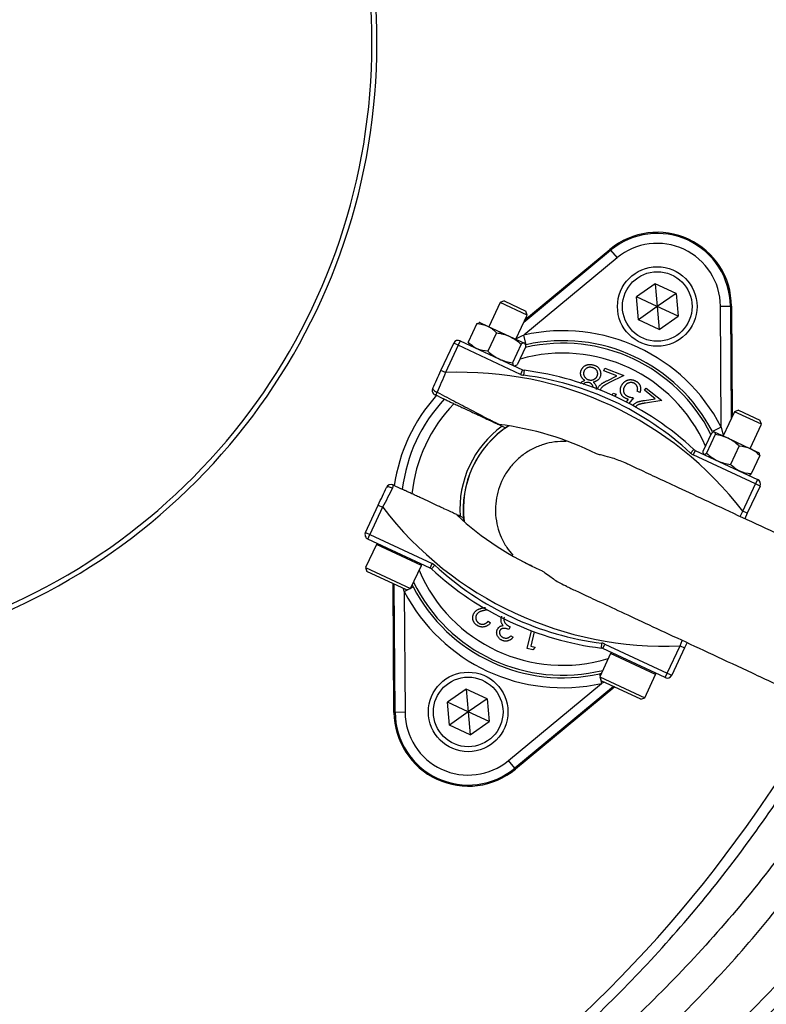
# Model space of a CAD drawing. Header units: millimetres. Extents: x 2461 to 4830, y 1699 to 4699.
# Tile 13 of 22: x 3916 to 4216, y 2712 to 3108. Entities that reach past the tile are written whole.
import ezdxf

# ---------------------------------------------------------------- set-up
doc = ezdxf.new("R2010")
doc.units = ezdxf.units.MM
doc.header["$LTSCALE"] = 2

msp = doc.modelspace()

# ---------------------------------------------------------------- linework, layer by layer
at = {"color": 7, "linetype": 'Continuous', "lineweight": 25}
for p, q in [((4118.63, 2986.61), (4153.56, 3015.53)), ((4119.08, 2987.57), (4153.26, 3015.88)), ((4153.56, 3015.53), (4153.26, 3015.88)), ((4153.56, 3015.53), (4156.11, 3012.45)), ((4156.11, 3012.45), (4118.64, 2981.42)), ((4171.51, 3002.09), (4163.94, 2996.79)), ((4179.88, 2998.19), (4171.51, 3002.09)), ((4171.51, 3002.09), (4172.31, 2992.89)), ((4164.74, 2987.59), (4163.94, 2996.79)), ((4172.31, 2992.89), (4163.94, 2996.79)), ((4179.88, 2998.19), (4172.31, 2992.89)), ((4179.88, 2998.19), (4180.68, 2988.98)), ((4109.08, 2994.54), (4104.53, 2984.77)), ((4110.71, 2995.13), (4109.08, 2994.54)), ((4119.96, 2989.46), (4109.08, 2994.54)), ((4110.71, 2995.13), (4119.37, 2991.09)), ((4172.31, 2992.89), (4164.74, 2987.59)), ((4180.68, 2988.98), (4172.31, 2992.89)), ((4172.31, 2992.89), (4173.12, 2983.68)), ((4197.72, 2993.05), (4201.72, 2993.08)), ((4198.03, 2944.4), (4197.72, 2993.05)), ((4201.72, 2993.08), (4202.01, 2947.73)), ((4201.72, 2993.08), (4202.17, 2993.08)), ((4202.17, 2993.08), (4202.46, 2948.69)), ((4115.41, 2979.7), (4119.96, 2989.46)), ((4119.96, 2989.46), (4119.37, 2991.09)), ((4173.12, 2983.68), (4164.74, 2987.59)), ((4173.12, 2983.68), (4180.68, 2988.98)), ((4099.71, 2986.03), (4096.24, 2978.59)), ((4099.71, 2986.03), (4100.62, 2986.27)), ((4100.91, 2986.46), (4100.61, 2986.44)), ((4100.91, 2986.46), (4104.05, 2984.99)), ((4104.05, 2984.99), (4112.96, 2980.84)), ((4107.64, 2982.33), (4104.17, 2974.89)), ((4112.96, 2980.84), (4118.87, 2978.08)), ((4119.51, 2977.52), (4118.64, 2981.42)), ((4085.28, 2967.16), (4090.4, 2978.12)), ((4092.21, 2977.28), (4087.1, 2966.31)), ((4092.21, 2977.28), (4090.4, 2978.12)), ((4093.05, 2979.09), (4092.21, 2977.28)), ((4117.3, 2965.58), (4092.21, 2977.28)), ((4093.05, 2979.09), (4118.15, 2967.39)), ((4096.62, 2977.7), (4096.24, 2978.59)), ((4096.52, 2977.63), (4096.68, 2977.4)), ((4117.52, 2977.73), (4114.05, 2970.28)), ((4119.47, 2976.82), (4116, 2969.38)), ((4118.87, 2978.08), (4119.03, 2978.01)), ((4119.2, 2977.76), (4119.03, 2978.01)), ((4114.81, 2968.95), (4115.08, 2968.97)), ((4115.07, 2969.1), (4116, 2969.38)), ((4150.83, 2966.95), (4151.24, 2968.04)), ((4151.24, 2968.04), (4158.85, 2965.19)), ((4087.1, 2966.31), (4085.28, 2967.16)), ((4118.15, 2967.39), (4117.3, 2965.58)), ((4118.74, 2967.22), (4118.49, 2965.23)), ((4156.01, 2965.02), (4150.83, 2966.95)), ((4152.1, 2963.05), (4156.01, 2965.02)), ((4158.85, 2965.19), (4152.84, 2962.17)), ((4167.12, 2959.19), (4167.84, 2960.09)), ((4167.84, 2960.09), (4174.19, 2955.06)), ((4154.15, 2957.19), (4154.63, 2957.99)), ((4154.63, 2957.99), (4155.71, 2957.59)), ((4155.71, 2957.59), (4155.14, 2956.69)), ((4162.72, 2956.17), (4160.84, 2953.93)), ((4165.33, 2958.29), (4164.26, 2958.89)), ((4171.44, 2955.77), (4167.12, 2959.19)), ((4159.83, 2954.47), (4160.72, 2955.54)), ((4167.12, 2955.1), (4171.44, 2955.77)), ((4174.19, 2955.06), (4167.56, 2954.03)), ((4203.34, 2950.58), (4198.79, 2940.82)), ((4204.97, 2951.18), (4203.34, 2950.58)), ((4214.22, 2945.51), (4203.34, 2950.58)), ((4204.97, 2951.18), (4213.62, 2947.14)), ((4109.87, 2944.77), (4111.26, 2944.12)), ((4111.26, 2944.12), (4112.44, 2944.92)), ((4198.03, 2944.4), (4194.48, 2942.56)), ((4209.66, 2935.75), (4214.22, 2945.51)), ((4214.22, 2945.51), (4213.62, 2947.14)), ((4213.62, 2947.14), (4213.62, 2947.14)), ((4194.16, 2941.99), (4190.69, 2934.55)), ((4195.58, 2941.33), (4192.11, 2933.89)), ((4195.16, 2942.51), (4195, 2942.5)), ((4195.16, 2942.51), (4195.25, 2942.47)), ((4195.25, 2942.47), (4200.8, 2939.88)), ((4200.8, 2939.88), (4209.78, 2935.69)), ((4205.27, 2936.81), (4201.8, 2929.37)), ((4187.08, 2935.35), (4185.72, 2933.88)), ((4187.6, 2935), (4186.75, 2933.19)), ((4211.84, 2921.49), (4186.75, 2933.19)), ((4187.6, 2935), (4212.69, 2923.3)), ((4190.84, 2933.58), (4190.94, 2933.45)), ((4209.78, 2935.69), (4213.29, 2934.06)), ((4213.54, 2932.96), (4210.07, 2925.51)), ((4213.35, 2933.97), (4213.29, 2934.06)), ((4209.06, 2924.99), (4209.17, 2925)), ((4206.73, 2910.53), (4211.84, 2921.49)), ((4213.65, 2920.65), (4208.54, 2909.68)), ((4212.69, 2923.3), (4211.84, 2921.49)), ((4213.65, 2920.65), (4211.84, 2921.49)), ((4054.9, 2901.99), (4060.01, 2912.96)), ((4060.01, 2912.96), (4061.82, 2912.11)), ((4061.82, 2912.11), (4056.71, 2901.15)), ((4094.35, 2907.87), (4092.97, 2908.51)), ((4208.54, 2909.68), (4206.73, 2910.53)), ((4208.54, 2909.68), (4207.53, 2907.5)), ((4094.5, 2906.45), (4094.35, 2907.87)), ((4054.9, 2901.99), (4056.71, 2901.15)), ((4055.86, 2899.33), (4056.71, 2901.15)), ((4056.71, 2901.15), (4081.8, 2889.45)), ((4059.28, 2897.19), (4054.92, 2887.86)), ((4080.96, 2887.63), (4055.86, 2899.33)), ((4073.05, 2879.4), (4077.4, 2888.74)), ((4080.96, 2887.63), (4081.8, 2889.45)), ((4081.47, 2887.29), (4082.83, 2888.76)), ((4054.92, 2887.86), (4055.51, 2886.26)), ((4054.92, 2887.86), (4073.05, 2879.4)), ((4071.46, 2878.82), (4055.51, 2886.26)), ((4066.38, 2829.56), (4066.05, 2881.35)), ((4066.83, 2829.56), (4066.5, 2881.13)), ((4073.72, 2880.84), (4074.07, 2880.08)), ((4070.52, 2878.23), (4070.83, 2829.59)), ((4071.46, 2878.82), (4073.05, 2879.4)), ((4103.88, 2870.81), (4103.73, 2870.78)), ((4104.3, 2866.28), (4105.22, 2865.6)), ((4113.06, 2864.03), (4112.54, 2862.91)), ((4119.97, 2855.33), (4121.67, 2862.41)), ((4122.79, 2861.99), (4121.4, 2856.19)), ((4113.37, 2860.32), (4114.34, 2859.87)), ((4149.81, 2855.42), (4150.06, 2857.4)), ((4150.4, 2855.25), (4151.25, 2857.06)), ((4151.25, 2857.06), (4176.34, 2845.36)), ((4184.28, 2857.66), (4183.27, 2855.48)), ((4122.26, 2854.78), (4119.97, 2855.33)), ((4121.4, 2856.19), (4123.22, 2855.75)), ((4123.22, 2855.75), (4122.26, 2854.78)), ((4153.53, 2853.24), (4149.18, 2843.9)), ((4175.5, 2843.55), (4150.4, 2855.25)), ((4176.34, 2845.36), (4181.46, 2856.33)), ((4183.27, 2855.48), (4178.15, 2844.52)), ((4181.46, 2856.33), (4183.27, 2855.48)), ((4149.04, 2845.12), (4149.84, 2845.31)), ((4175.5, 2843.55), (4176.34, 2845.36)), ((4176.34, 2845.36), (4178.15, 2844.52)), ((4112.44, 2810.18), (4149.91, 2841.21)), ((4149.18, 2843.9), (4149.76, 2842.31)), ((4149.18, 2843.9), (4167.3, 2835.45)), ((4165.71, 2834.87), (4149.76, 2842.31)), ((4167.31, 2835.45), (4171.66, 2844.79)), ((4095.43, 2838.95), (4087.87, 2833.66)), ((4103.81, 2835.05), (4095.43, 2838.95)), ((4095.43, 2838.95), (4096.24, 2829.75)), ((4154.71, 2840), (4115, 2807.1)), ((4155.17, 2839.79), (4115.29, 2806.75)), ((4088.67, 2824.45), (4087.87, 2833.66)), ((4096.24, 2829.75), (4087.87, 2833.66)), ((4103.81, 2835.05), (4096.24, 2829.75)), ((4103.81, 2835.05), (4104.61, 2825.85)), ((4165.71, 2834.87), (4167.31, 2835.45)), ((4167.3, 2835.45), (4167.31, 2835.45)), ((4066.83, 2829.56), (4066.38, 2829.56)), ((4070.83, 2829.59), (4066.83, 2829.56)), ((4096.24, 2829.75), (4088.67, 2824.45)), ((4104.61, 2825.85), (4096.24, 2829.75)), ((4096.24, 2829.75), (4097.04, 2820.55)), ((4097.04, 2820.55), (4104.61, 2825.85)), ((4097.04, 2820.55), (4088.67, 2824.45)), ((4115, 2807.1), (4112.44, 2810.18)), ((4115, 2807.1), (4115.29, 2806.75))]:
    msp.add_line(p, q, dxfattribs=at)
at = {"color": 8, "linetype": 'Continuous', "lineweight": 25}
for p, q in [((4198.03, 2944.4), (4198.84, 2940.93)), ((4205.62, 2908.39), (4206.73, 2910.53)), ((4077.4, 2888.74), (4059.28, 2897.19)), ((4070.52, 2878.23), (4070.25, 2879.38)), ((4070.52, 2878.23), (4072.13, 2879.07)), ((4073.14, 2879.59), (4074.07, 2880.08)), ((4181.46, 2856.33), (4182.38, 2858.55)), ((4171.66, 2844.79), (4153.53, 2853.24)), ((4149.04, 2845.12), (4149.27, 2844.09)), ((4149.52, 2842.98), (4149.91, 2841.21)), ((4150.99, 2841.74), (4149.91, 2841.21))]:
    msp.add_line(p, q, dxfattribs=at)
at = {"color": 7, "linetype": 'Continuous', "lineweight": 25, "flags": 128}
for points in [[(4081.94, 2960), (4081.92, 2959.84), (4081.99, 2959.65), (4082.15, 2959.44), (4082.38, 2959.21), (4082.67, 2958.98), (4083.02, 2958.76), (4083.41, 2958.55), (4083.81, 2958.38)], [(4065.79, 2919.73), (4065.4, 2919.92), (4064.99, 2920.09), (4064.6, 2920.21), (4064.23, 2920.29), (4063.91, 2920.32), (4063.65, 2920.3), (4063.46, 2920.23), (4063.35, 2920.12)]]:
    msp.add_lwpolyline(points, dxfattribs=at)
at = {"color": 7, "linetype": 'Continuous', "lineweight": 25}
for centre, radius in [((4172.31, 2992.89), 16), ((4172.31, 2992.89), 14), ((4096.24, 2829.75), 16), ((4096.24, 2829.75), 14)]:
    msp.add_circle(centre, radius, dxfattribs=at)
for centre, radius, start, end in [((3809.52, 3098.82), 250, 0, 73.7398), ((3809.52, 3098.82), 248, 0, 73.605), ((3809.52, 3098.82), 248, 286.395, 0), ((3809.52, 3098.82), 250, 286.2602, 0), ((3809.52, 3098.82), 693, 275.79734, 358.42892), ((4172.31, 2992.89), 29.86, 0.3695, 129.6305), ((4172.31, 2992.89), 29.41, 0.3695, 129.6305), ((4172.31, 2992.89), 25.41, 0.3695, 129.6305), ((4134.28, 2911.32), 71.83, 27.427, 102.573), ((4092.21, 2977.28), 2, 65, 155), ((4134.28, 2911.32), 67.83, 27.427, 102.573), ((4093.14, 2823.1), 143.33, 37.5829, 92.4171), ((4118.99, 2969.2), 4, 245, 262.8003), ((4118.99, 2969.2), 2, 245, 262.8003), ((4103.28, 2844.86), 121.33, 47.1997, 82.8003), ((4103.28, 2844.86), 123.33, 47.1997, 82.8003), ((4083.76, 2959.15), 2, 155, 245), ((4134.28, 2911.32), 68.42, 137.9236, 172.0712), ((4082.14, 2958.91), 1.75, 296.0449, 342.339), ((4134.28, 2911.32), 65.07, 137.0993, 172.9007), ((4134.28, 2911.32), 60.99, 135.8562, 174.1438), ((4134.28, 2911.32), 41.4, 126.1144, 183.8856), ((4134.28, 2911.32), 40, 122.9043, 187.0957), ((4093.14, 2823.1), 123.33, 63.6355, 82.8003), ((4188.44, 2936.82), 4, 227.1997, 245), ((4188.44, 2936.82), 2, 227.1997, 245), ((4065.16, 2919.27), 2, 65, 155), ((4064.31, 2920.66), 1.75, 327.661, 13.9551), ((4211.84, 2921.49), 2, 335, 65), ((4175.41, 2999.53), 143.33, 217.5829, 272.4171), ((4175.41, 2999.53), 123.33, 227.1997, 246.3645), ((4056.71, 2901.15), 2, 155, 245), ((4059.73, 2896.98), 0.5, 65, 155), ((4076.95, 2888.95), 0.5, 335, 65), ((4080.11, 2885.82), 4, 47.1997, 65), ((4165.27, 2977.78), 121.33, 227.1997, 262.8003), ((4080.11, 2885.82), 2, 47.1997, 65), ((4165.27, 2977.78), 123.33, 227.1997, 262.8003), ((4134.28, 2911.32), 71.83, 207.427, 282.573), ((4134.28, 2911.32), 67.83, 207.427, 282.573), ((4149.56, 2853.44), 4, 65, 82.8003), ((4149.56, 2853.44), 2, 65, 82.8003), ((4153.99, 2853.03), 0.5, 65, 155), ((4171.21, 2845), 0.5, 335, 65), ((4176.34, 2845.36), 2, 245, 335), ((4096.24, 2829.75), 29.86, 180.3695, 309.6305), ((4096.24, 2829.75), 29.41, 180.3695, 309.6305), ((4096.24, 2829.75), 25.41, 180.3695, 309.6305), ((3780.36, 3089.62), 526, 305.6711, 330.6903)]:
    msp.add_arc(centre, radius, start, end, dxfattribs=at)
at = {"color": 8, "linetype": 'Continuous', "lineweight": 25}
for radius, start, end in [(66.81, 26.8106, 102.962), (62.81, 23.8808, 105.8669), (40.07, 123.0133, 186.9867), (62.81, 203.0383, 286.9617), (66.81, 206.0524, 283.9476)]:
    msp.add_arc((4134.28, 2911.32), radius, start, end, dxfattribs=at)
at = {"color": 7, "linetype": 'Continuous', "lineweight": 25}
for points, knots in [([(3931.52, 3651.68), (3953.54, 3646.8), (3975.13, 3640.64), (4006.89, 3629.5), (4017.37, 3625.47), (4032.92, 3618.95), (4038.08, 3616.7), (4048.35, 3612.03), (4053.44, 3609.62), (4078.64, 3597.24), (4098.04, 3586.22), (4135.38, 3562.03), (4153.3, 3548.85), (4179.08, 3527.44), (4187.48, 3520.03), (4199.81, 3508.5), (4203.87, 3504.58), (4211.85, 3496.65), (4215.77, 3492.63), (4235.05, 3472.31), (4249.39, 3455.25), (4275.98, 3419.6), (4288.22, 3401), (4302.19, 3376.76), (4304.92, 3371.87), (4310.23, 3361.97), (4312.82, 3356.97), (4320.38, 3341.85), (4325.1, 3331.66), (4338.28, 3300.82), (4345.8, 3279.86), (4358.35, 3237.19), (4363.38, 3215.48), (4368.06, 3187.84), (4368.92, 3182.29), (4370.08, 3173.92), (4370.45, 3171.12), (4371.14, 3165.53), (4371.46, 3162.73), (4372.98, 3148.74), (4373.86, 3137.54), (4375.5, 3103.92), (4375.26, 3081.47), (4373.28, 3053.37), (4372.8, 3047.75), (4371.67, 3036.56), (4371.03, 3030.99), (4368.85, 3014.33), (4367.07, 3003.31), (4360.77, 2970.46), (4355.3, 2948.88), (4345.17, 2916.99), (4341.47, 2906.43), (4335.43, 2890.72), (4333.34, 2885.51), (4328.99, 2875.12), (4326.73, 2869.94), (4315.08, 2844.31), (4304.57, 2824.41), (4292.86, 2805.13)], [0, 0, 0, 0, 0.0625, 0.0625, 0.09375, 0.09375, 0.109375, 0.109375, 0.125, 0.125, 0.1875, 0.1875, 0.25, 0.25, 0.28125, 0.28125, 0.296875, 0.296875, 0.3125, 0.3125, 0.375, 0.375, 0.4375, 0.4375, 0.453125, 0.453125, 0.46875, 0.46875, 0.5, 0.5, 0.5625, 0.5625, 0.625, 0.625, 0.640625, 0.640625, 0.648437, 0.648437, 0.65625, 0.65625, 0.6875, 0.6875, 0.75, 0.75, 0.765625, 0.765625, 0.78125, 0.78125, 0.8125, 0.8125, 0.875, 0.875, 0.90625, 0.90625, 0.921875, 0.921875, 0.9375, 0.9375, 1, 1, 1, 1]), ([(4287.75, 2808.24), (4291.13, 2813.93), (4297.9, 2825.34), (4307.28, 2842.92), (4316.1, 2860.82), (4324.58, 2879.75), (4332.63, 2899.71), (4340.16, 2920.73), (4346.85, 2942.09), (4352.74, 2963.87), (4357.77, 2986.04), (4361.93, 3008.58), (4365.17, 3031.33), (4367.68, 3056.22), (4369.13, 3083.21), (4369.19, 3112.31), (4367.72, 3141.51), (4364.93, 3168.66), (4361.17, 3193.65), (4356.76, 3216.5), (4351.38, 3239.21), (4345, 3261.88), (4337.62, 3284.43), (4329.21, 3306.86), (4319.82, 3328.96), (4309.58, 3350.43), (4298.58, 3371.22), (4286.86, 3391.32), (4274.27, 3410.97), (4260.75, 3430.25), (4246.31, 3449.09), (4230.96, 3467.46), (4214.78, 3485.22), (4198.02, 3502.09), (4180.76, 3518.06), (4163.04, 3533.15), (4144.65, 3547.53), (4125.51, 3561.25), (4105.66, 3574.27), (4085.05, 3586.45), (4069.85, 3594.87), (4061.39, 3598.94), (4060.16, 3599.53)], [0, 0, 0, 0, 0.0214854, 0.0430254, 0.0645925, 0.0862145, 0.1102817, 0.134387, 0.1586081, 0.182868, 0.2075727, 0.2323187, 0.2571902, 0.2821039, 0.3134164, 0.3448132, 0.3764676, 0.4082088, 0.4332906, 0.4584157, 0.483672, 0.5089723, 0.5347775, 0.5606295, 0.5866244, 0.6126673, 0.6377489, 0.6628736, 0.6881289, 0.7134285, 0.7392321, 0.7650824, 0.791075, 0.8171157, 0.8422012, 0.8673298, 0.8925891, 0.9178924, 0.9437012, 0.9695572, 0.9955562, 1, 1, 1, 1]), ([(4104.05, 2984.99), (4104.39, 2984.84), (4104.72, 2984.66), (4105.35, 2984.27), (4105.66, 2984.06), (4106.55, 2983.39), (4107.11, 2982.88), (4107.64, 2982.33)], [0, 0, 0, 0, 0.25, 0.25, 0.5, 0.5, 1, 1, 1, 1]), ([(4107.64, 2982.33), (4108.56, 2982.21), (4109.48, 2982.03), (4111.26, 2981.54), (4112.12, 2981.23), (4112.96, 2980.84)], [0, 0, 0, 0, 0.5, 0.5, 1, 1, 1, 1]), ([(4112.96, 2980.84), (4113.8, 2980.45), (4114.61, 2979.98), (4116.12, 2978.93), (4116.84, 2978.34), (4117.52, 2977.73)], [0, 0, 0, 0, 0.5, 0.5, 1, 1, 1, 1]), ([(4099.83, 2975.93), (4099.49, 2976.09), (4099.16, 2976.26), (4098.53, 2976.65), (4098.22, 2976.86), (4097.33, 2977.53), (4096.77, 2978.04), (4096.24, 2978.59)], [0, 0, 0, 0, 0.25, 0.25, 0.5, 0.5, 1, 1, 1, 1]), ([(4118.87, 2978.08), (4118.79, 2978.12), (4118.7, 2978.14), (4118.5, 2978.14), (4118.39, 2978.13), (4118.05, 2978.03), (4117.8, 2977.9), (4117.52, 2977.73)], [0, 0, 0, 0, 0.25, 0.25, 0.5, 0.5, 1, 1, 1, 1]), ([(4104.17, 2974.89), (4104.86, 2974.27), (4105.59, 2973.68), (4107.1, 2972.63), (4107.9, 2972.17), (4108.73, 2971.78)], [0, 0, 0, 0, 0.5, 0.5, 1, 1, 1, 1]), ([(4108.73, 2971.78), (4109.57, 2971.39), (4110.45, 2971.07), (4112.23, 2970.59), (4113.14, 2970.41), (4114.05, 2970.28)], [0, 0, 0, 0, 0.5, 0.5, 1, 1, 1, 1]), ([(4141.54, 2966.63), (4141.56, 2966.75), (4141.61, 2966.96), (4141.72, 2967.28), (4141.85, 2967.58), (4142.01, 2967.86), (4142.2, 2968.13), (4142.41, 2968.38), (4142.64, 2968.62), (4142.82, 2968.77), (4142.91, 2968.84)], [0, 0, 0, 0, 0.128304, 0.253183, 0.376427, 0.499087, 0.621238, 0.744978, 0.871087, 1, 1, 1, 1]), ([(4146.02, 2968.36), (4145.91, 2968.38), (4145.71, 2968.42), (4145.4, 2968.45), (4145.11, 2968.45), (4144.83, 2968.42), (4144.56, 2968.36), (4144.3, 2968.28), (4144.06, 2968.17), (4143.82, 2968.03), (4143.61, 2967.88), (4143.41, 2967.71), (4143.24, 2967.52), (4143.09, 2967.33), (4142.96, 2967.12), (4142.85, 2966.9), (4142.77, 2966.66), (4142.73, 2966.5), (4142.71, 2966.42)], [0, 0, 0, 0, 0.074546, 0.144956, 0.213169, 0.27855, 0.342239, 0.404919, 0.467736, 0.530567, 0.592807, 0.653033, 0.711539, 0.769066, 0.826025, 0.88266, 0.940626, 1, 1, 1, 1]), ([(4142.91, 2968.84), (4143.02, 2968.92), (4143.24, 2969.08), (4143.62, 2969.27), (4144.01, 2969.42), (4144.42, 2969.52), (4144.85, 2969.58), (4145.3, 2969.59), (4145.77, 2969.55), (4146.09, 2969.5), (4146.26, 2969.47)], [0, 0, 0, 0, 0.118785, 0.236683, 0.354055, 0.473529, 0.596323, 0.724312, 0.85814, 1, 1, 1, 1]), ([(4148.3, 2965.39), (4148.32, 2965.49), (4148.35, 2965.71), (4148.35, 2966.03), (4148.3, 2966.36), (4148.21, 2966.68), (4148.07, 2966.99), (4147.89, 2967.27), (4147.67, 2967.53), (4147.41, 2967.76), (4147.11, 2967.97), (4146.77, 2968.14), (4146.41, 2968.27), (4146.15, 2968.33), (4146.02, 2968.36)], [0, 0, 0, 0, 0.077564, 0.154208, 0.231447, 0.311066, 0.39187, 0.471506, 0.55227, 0.635313, 0.721228, 0.810113, 0.90267, 1, 1, 1, 1]), ([(4146.26, 2969.47), (4146.41, 2969.43), (4146.72, 2969.36), (4147.15, 2969.22), (4147.54, 2969.05), (4147.9, 2968.85), (4148.23, 2968.62), (4148.51, 2968.36), (4148.76, 2968.07), (4148.97, 2967.76), (4149.15, 2967.43), (4149.3, 2967.1), (4149.41, 2966.77), (4149.48, 2966.44), (4149.53, 2966.11), (4149.55, 2965.77), (4149.53, 2965.44), (4149.49, 2965.22), (4149.47, 2965.11)], [0, 0, 0, 0, 0.07922, 0.15386, 0.224846, 0.292008, 0.357318, 0.420388, 0.482855, 0.545264, 0.606708, 0.666002, 0.723482, 0.779388, 0.834695, 0.889308, 0.944296, 1, 1, 1, 1]), ([(4081.94, 2960), (4082.48, 2961.15), (4083.03, 2962.33), (4084.14, 2964.72), (4084.71, 2965.93), (4085.28, 2967.16)], [0, 0, 0, 0, 0.5, 0.5, 1, 1, 1, 1]), ([(4087.1, 2966.31), (4086.53, 2964.96), (4085.97, 2963.61), (4084.87, 2960.95), (4084.33, 2959.65), (4083.81, 2958.38)], [0, 0, 0, 0, 0.5, 0.5, 1, 1, 1, 1]), ([(4143.12, 2963.12), (4143.03, 2963.19), (4142.87, 2963.33), (4142.63, 2963.54), (4142.42, 2963.74), (4142.23, 2963.96), (4142.06, 2964.17), (4141.92, 2964.38), (4141.8, 2964.6), (4141.7, 2964.81), (4141.61, 2965.03), (4141.55, 2965.25), (4141.5, 2965.47), (4141.48, 2965.7), (4141.46, 2965.93), (4141.47, 2966.16), (4141.49, 2966.4), (4141.52, 2966.56), (4141.54, 2966.63)], [0, 0, 0, 0, 0.080735, 0.156838, 0.229947, 0.299217, 0.36497, 0.428008, 0.487898, 0.545955, 0.602518, 0.658398, 0.714269, 0.769751, 0.825795, 0.882942, 0.940784, 1, 1, 1, 1]), ([(4142.71, 2966.42), (4142.7, 2966.34), (4142.67, 2966.18), (4142.66, 2965.93), (4142.67, 2965.69), (4142.72, 2965.45), (4142.78, 2965.22), (4142.88, 2964.98), (4143, 2964.75), (4143.15, 2964.52), (4143.32, 2964.3), (4143.5, 2964.1), (4143.7, 2963.92), (4143.91, 2963.77), (4144.14, 2963.63), (4144.39, 2963.52), (4144.65, 2963.43), (4144.83, 2963.39), (4144.92, 2963.37)], [0, 0, 0, 0, 0.058882, 0.116762, 0.174514, 0.232381, 0.291186, 0.351921, 0.415186, 0.480716, 0.546942, 0.61178, 0.675572, 0.738287, 0.801978, 0.866507, 0.931977, 1, 1, 1, 1]), ([(4144.92, 2963.37), (4145.02, 2963.35), (4145.22, 2963.31), (4145.51, 2963.29), (4145.79, 2963.3), (4146.07, 2963.33), (4146.34, 2963.39), (4146.61, 2963.47), (4146.86, 2963.59), (4147.11, 2963.73), (4147.34, 2963.88), (4147.55, 2964.06), (4147.74, 2964.25), (4147.9, 2964.45), (4148.04, 2964.67), (4148.15, 2964.89), (4148.24, 2965.13), (4148.28, 2965.3), (4148.3, 2965.39)], [0, 0, 0, 0, 0.069081, 0.136047, 0.20094, 0.264386, 0.327924, 0.390928, 0.454836, 0.519816, 0.584385, 0.646842, 0.706995, 0.765785, 0.823461, 0.881745, 0.940171, 1, 1, 1, 1]), ([(4149.47, 2965.11), (4149.43, 2964.95), (4149.35, 2964.64), (4149.16, 2964.2), (4148.9, 2963.8), (4148.64, 2963.5), (4148.4, 2963.29), (4148.2, 2963.13), (4147.97, 2962.99), (4147.73, 2962.85), (4147.46, 2962.73), (4147.18, 2962.62), (4146.87, 2962.51), (4146.66, 2962.45), (4146.55, 2962.42)], [0, 0, 0, 0, 0.11577, 0.228305, 0.339529, 0.451949, 0.509769, 0.570311, 0.633213, 0.699473, 0.768797, 0.842337, 0.919085, 1, 1, 1, 1]), ([(4141.33, 2961.9), (4141.49, 2962.11), (4141.95, 2962.7), (4142.66, 2962.96), (4143.12, 2963.12)], [0, 0, 0, 0, 0.360303, 1, 1, 1, 1]), ([(4144.72, 2962.31), (4144.4, 2962.33), (4143.77, 2962.38), (4142.96, 2962.03), (4142.62, 2961.63), (4142.49, 2961.47)], [0, 0, 0, 0, 0.377895, 0.755955, 1, 1, 1, 1]), ([(4146.5, 2960.75), (4146.49, 2960.76), (4146.47, 2960.83), (4146.41, 2960.97), (4146.3, 2961.16), (4146.18, 2961.35), (4146.04, 2961.53), (4145.88, 2961.7), (4145.72, 2961.85), (4145.54, 2961.98), (4145.35, 2962.09), (4145.15, 2962.18), (4144.94, 2962.26), (4144.79, 2962.29), (4144.72, 2962.31)], [0.28, 0.28, 0.28, 0.28, 0.2875167, 0.3485884, 0.4126644, 0.4793966, 0.5471195, 0.6128612, 0.6780625, 0.7415838, 0.8049928, 0.8687882, 0.9335926, 1, 1, 1, 1]), ([(4146.55, 2962.42), (4146.67, 2962.32), (4146.9, 2962.12), (4147.2, 2961.78), (4147.44, 2961.43), (4147.62, 2961.06), (4147.74, 2960.68), (4147.8, 2960.31), (4147.81, 2959.92), (4147.77, 2959.67), (4147.75, 2959.55)], [0, 0, 0, 0, 0.145639, 0.281566, 0.40981, 0.533815, 0.653159, 0.769076, 0.88384, 1, 1, 1, 1]), ([(4148.35, 2959.84), (4148.41, 2959.99), (4148.54, 2960.3), (4148.8, 2960.72), (4149.11, 2961.11), (4149.41, 2961.41), (4149.69, 2961.63), (4149.93, 2961.81), (4150.21, 2962), (4150.52, 2962.2), (4150.87, 2962.4), (4151.25, 2962.61), (4151.66, 2962.83), (4151.95, 2962.98), (4152.1, 2963.05)], [0, 0, 0, 0, 0.099154, 0.19648, 0.29358, 0.392511, 0.445759, 0.505193, 0.571573, 0.643678, 0.723148, 0.80845, 0.900946, 1, 1, 1, 1]), ([(4152.84, 2962.17), (4152.69, 2962.09), (4152.41, 2961.95), (4152.01, 2961.74), (4151.65, 2961.54), (4151.32, 2961.36), (4151.03, 2961.19), (4150.78, 2961.02), (4150.56, 2960.88), (4150.32, 2960.69), (4150.07, 2960.46), (4149.81, 2960.15), (4149.6, 2959.82), (4149.5, 2959.58), (4149.45, 2959.45)], [0, 0, 0, 0, 0.109993, 0.211749, 0.304753, 0.389135, 0.465081, 0.532808, 0.591903, 0.64287, 0.734439, 0.823259, 0.911418, 1, 1, 1, 1]), ([(4159.38, 2956.03), (4159.27, 2956.1), (4159.04, 2956.23), (4158.73, 2956.47), (4158.46, 2956.72), (4158.21, 2957), (4158, 2957.3), (4157.82, 2957.61), (4157.68, 2957.95), (4157.56, 2958.31), (4157.49, 2958.68), (4157.45, 2959.05), (4157.45, 2959.42), (4157.49, 2959.79), (4157.56, 2960.17), (4157.68, 2960.54), (4157.83, 2960.91), (4157.96, 2961.15), (4158.03, 2961.27)], [0, 0, 0, 0, 0.065821, 0.129436, 0.190931, 0.251407, 0.311185, 0.370756, 0.431335, 0.493271, 0.555525, 0.61665, 0.677776, 0.73902, 0.801265, 0.865223, 0.931038, 1, 1, 1, 1]), ([(4158.03, 2961.27), (4158.08, 2961.36), (4158.17, 2961.53), (4158.34, 2961.76), (4158.51, 2961.98), (4158.7, 2962.2), (4158.9, 2962.39), (4159.11, 2962.57), (4159.33, 2962.74), (4159.57, 2962.89), (4159.81, 2963.03), (4160.05, 2963.15), (4160.3, 2963.25), (4160.55, 2963.33), (4160.81, 2963.39), (4161.07, 2963.44), (4161.33, 2963.47), (4161.6, 2963.48), (4161.86, 2963.47), (4162.13, 2963.44), (4162.4, 2963.39), (4162.67, 2963.33), (4162.93, 2963.24), (4163.2, 2963.14), (4163.46, 2963.01), (4163.64, 2962.92), (4163.73, 2962.87)], [0, 0, 0, 0, 0.044096, 0.087462, 0.129912, 0.172219, 0.214077, 0.256092, 0.298082, 0.340217, 0.382043, 0.423014, 0.463525, 0.503259, 0.54321, 0.582721, 0.622367, 0.662555, 0.702664, 0.743345, 0.784214, 0.825572, 0.867594, 0.910449, 0.954655, 1, 1, 1, 1]), ([(4159.07, 2960.63), (4159.02, 2960.54), (4158.93, 2960.37), (4158.83, 2960.1), (4158.74, 2959.84), (4158.69, 2959.58), (4158.67, 2959.31), (4158.67, 2959.05), (4158.7, 2958.79), (4158.76, 2958.53), (4158.85, 2958.28), (4158.96, 2958.04), (4159.1, 2957.81), (4159.26, 2957.6), (4159.45, 2957.39), (4159.67, 2957.21), (4159.91, 2957.03), (4160.08, 2956.92), (4160.17, 2956.87)], [0, 0, 0, 0, 0.067152, 0.131604, 0.193861, 0.254588, 0.31429, 0.373088, 0.43259, 0.492825, 0.553396, 0.613043, 0.67311, 0.734111, 0.797016, 0.861756, 0.929156, 1, 1, 1, 1]), ([(4163.11, 2961.94), (4163.03, 2961.99), (4162.86, 2962.08), (4162.59, 2962.17), (4162.32, 2962.25), (4162.05, 2962.29), (4161.77, 2962.3), (4161.49, 2962.28), (4161.2, 2962.23), (4160.91, 2962.16), (4160.62, 2962.06), (4160.35, 2961.93), (4160.1, 2961.78), (4159.86, 2961.6), (4159.63, 2961.39), (4159.43, 2961.16), (4159.24, 2960.91), (4159.13, 2960.72), (4159.07, 2960.63)], [0, 0, 0, 0, 0.061489, 0.121089, 0.179373, 0.238046, 0.297001, 0.356546, 0.417966, 0.481826, 0.546113, 0.609258, 0.671803, 0.734514, 0.798275, 0.863511, 0.93045, 1, 1, 1, 1]), ([(4164.26, 2958.89), (4164.29, 2959), (4164.36, 2959.21), (4164.42, 2959.52), (4164.43, 2959.82), (4164.42, 2960.1), (4164.36, 2960.37), (4164.27, 2960.64), (4164.15, 2960.89), (4163.99, 2961.14), (4163.81, 2961.38), (4163.6, 2961.59), (4163.37, 2961.78), (4163.2, 2961.89), (4163.11, 2961.94)], [0, 0, 0, 0, 0.096103, 0.18433, 0.267348, 0.345575, 0.422524, 0.500141, 0.580973, 0.664203, 0.748725, 0.832763, 0.915892, 1, 1, 1, 1]), ([(4163.73, 2962.87), (4163.83, 2962.81), (4164.03, 2962.69), (4164.31, 2962.48), (4164.57, 2962.26), (4164.79, 2962.02), (4164.99, 2961.76), (4165.16, 2961.49), (4165.31, 2961.2), (4165.43, 2960.89), (4165.53, 2960.57), (4165.59, 2960.25), (4165.62, 2959.93), (4165.63, 2959.6), (4165.6, 2959.28), (4165.54, 2958.95), (4165.45, 2958.62), (4165.37, 2958.4), (4165.33, 2958.29)], [0, 0, 0, 0, 0.06715, 0.132036, 0.194943, 0.256632, 0.317916, 0.378555, 0.439872, 0.502045, 0.563996, 0.625305, 0.685756, 0.746646, 0.807686, 0.870229, 0.933888, 1, 1, 1, 1]), ([(4083.81, 2958.38), (4085.08, 2957.71), (4086.34, 2957.04), (4088.85, 2955.73), (4090.09, 2955.08), (4093.76, 2953.15), (4096.14, 2951.91), (4099.57, 2950.13), (4100.69, 2949.54), (4102.86, 2948.42), (4103.92, 2947.87), (4105.38, 2947.12), (4105.84, 2946.88), (4106.7, 2946.44), (4107.1, 2946.23), (4107.62, 2945.97), (4107.78, 2945.89), (4108.06, 2945.74), (4108.18, 2945.68), (4108.49, 2945.52), (4108.6, 2945.47), (4108.6, 2945.47)], [0, 0, 0, 0, 0.125, 0.125, 0.25, 0.25, 0.5, 0.5, 0.625, 0.625, 0.75, 0.75, 0.8125, 0.8125, 0.875, 0.875, 0.90625, 0.90625, 0.9375, 0.9375, 1, 1, 1, 1]), ([(4160.72, 2955.54), (4160.59, 2955.57), (4160.34, 2955.63), (4159.99, 2955.75), (4159.67, 2955.87), (4159.47, 2955.98), (4159.38, 2956.03)], [0, 0, 0, 0, 0.275034, 0.532175, 0.774558, 1, 1, 1, 1]), ([(4160.17, 2956.87), (4160.25, 2956.83), (4160.42, 2956.74), (4160.68, 2956.63), (4160.97, 2956.52), (4161.27, 2956.43), (4161.6, 2956.35), (4161.96, 2956.28), (4162.33, 2956.21), (4162.59, 2956.18), (4162.72, 2956.17)], [0, 0, 0, 0, 0.102226, 0.209809, 0.324118, 0.444645, 0.572618, 0.707428, 0.849949, 1, 1, 1, 1]), ([(4086.61, 2955.61), (4086.61, 2955.61), (4086.65, 2955.6), (4086.76, 2955.54), (4086.84, 2955.51), (4087.15, 2955.36), (4087.45, 2955.22), (4088, 2954.96), (4088.2, 2954.87), (4088.62, 2954.68), (4088.84, 2954.57), (4089.3, 2954.36), (4089.54, 2954.25), (4090.02, 2954.02), (4090.27, 2953.91), (4090.51, 2953.79)], [0, 0, 0, 0, 0.125, 0.125, 0.25, 0.25, 0.5, 0.5, 0.625, 0.625, 0.75, 0.75, 0.875, 0.875, 1, 1, 1, 1]), ([(4090.51, 2953.79), (4091.12, 2953.51), (4091.73, 2953.23), (4092.93, 2952.66), (4093.53, 2952.39), (4095.3, 2951.56), (4096.45, 2951.02), (4098.15, 2950.23), (4098.71, 2949.97), (4099.79, 2949.47), (4100.32, 2949.22), (4101.86, 2948.5), (4102.83, 2948.05), (4104.19, 2947.41), (4104.63, 2947.21), (4105.46, 2946.82), (4105.85, 2946.64), (4106.95, 2946.13), (4107.6, 2945.83), (4108.68, 2945.32), (4109.1, 2945.13), (4109.54, 2944.92), (4109.65, 2944.87), (4109.81, 2944.79), (4109.86, 2944.77), (4109.87, 2944.77)], [0, 0, 0, 0, 0.0625, 0.0625, 0.125, 0.125, 0.25, 0.25, 0.3125, 0.3125, 0.375, 0.375, 0.5, 0.5, 0.5625, 0.5625, 0.625, 0.625, 0.75, 0.75, 0.875, 0.875, 0.9375, 0.9375, 1, 1, 1, 1]), ([(4162.59, 2953.21), (4162.69, 2953.33), (4162.91, 2953.58), (4163.29, 2953.91), (4163.7, 2954.18), (4164.08, 2954.37), (4164.41, 2954.5), (4164.69, 2954.59), (4165.01, 2954.68), (4165.37, 2954.77), (4165.76, 2954.86), (4166.18, 2954.94), (4166.64, 2955.03), (4166.96, 2955.08), (4167.12, 2955.1)], [0, 0, 0, 0, 0.099146, 0.196603, 0.293904, 0.392846, 0.446082, 0.505724, 0.571551, 0.644012, 0.723098, 0.808656, 0.90091, 1, 1, 1, 1]), ([(4167.56, 2954.03), (4167.4, 2954.01), (4167.09, 2953.96), (4166.64, 2953.89), (4166.24, 2953.81), (4165.87, 2953.74), (4165.54, 2953.66), (4165.25, 2953.59), (4165, 2953.51), (4164.72, 2953.41), (4164.41, 2953.27), (4164.07, 2953.05), (4163.77, 2952.8), (4163.6, 2952.6), (4163.51, 2952.5)], [0, 0, 0, 0, 0.110122, 0.2117, 0.304138, 0.388968, 0.464936, 0.532281, 0.591347, 0.642291, 0.733772, 0.823177, 0.910911, 1, 1, 1, 1]), ([(4194.16, 2941.99), (4194.39, 2942.18), (4194.6, 2942.33), (4194.97, 2942.51), (4195.13, 2942.53), (4195.25, 2942.47)], [0, 0, 0, 0, 0.5, 0.5, 1, 1, 1, 1]), ([(4195.25, 2942.47), (4195.37, 2942.41), (4195.45, 2942.28), (4195.56, 2941.89), (4195.58, 2941.63), (4195.58, 2941.33)], [0, 0, 0, 0, 0.5, 0.5, 1, 1, 1, 1]), ([(4200.8, 2939.88), (4200.39, 2940.07), (4199.97, 2940.25), (4199.12, 2940.55), (4198.68, 2940.69), (4197.38, 2941.04), (4196.48, 2941.21), (4195.58, 2941.33)], [0, 0, 0, 0, 0.25, 0.25, 0.5, 0.5, 1, 1, 1, 1]), ([(4135.6, 2938.59), (4134.08, 2938.58), (4131.02, 2938.54), (4126.5, 2937.5), (4122.2, 2935.77), (4118.22, 2933.3), (4114.74, 2930.24), (4111.8, 2926.6), (4109.54, 2922.56), (4107.97, 2918.15), (4107.17, 2913.59), (4107.15, 2908.92), (4107.91, 2904.35), (4109.45, 2899.94), (4111.52, 2896.04), (4113.37, 2893.85), (4114.2, 2892.86)], [0, 0, 0, 0, 0.071324, 0.1427, 0.216148, 0.287488, 0.360898, 0.432199, 0.50557, 0.576847, 0.650192, 0.72147, 0.794814, 0.866117, 0.939485, 1, 1, 1, 1]), ([(4159.36, 2929.95), (4157.66, 2930.66), (4154.49, 2931.97), (4150.78, 2932.85), (4148.63, 2933.34), (4148.12, 2933.53), (4147.91, 2933.61)], [0, 0, 0, 0, 0.355524, 0.659234, 0.862021, 1, 1, 1, 1]), ([(4190.69, 2934.55), (4190.69, 2934.41), (4190.69, 2933.96), (4190.83, 2933.77), (4190.92, 2933.64)], [0, 0, 0, 0, 0.296722, 1, 1, 1, 1]), ([(4191.02, 2933.41), (4191.14, 2933.35), (4191.3, 2933.37), (4191.67, 2933.55), (4191.88, 2933.69), (4192.11, 2933.89)], [0, 0, 0, 0, 0.5, 0.5, 1, 1, 1, 1]), ([(4209.78, 2935.69), (4210.13, 2935.53), (4210.47, 2935.35), (4211.14, 2934.95), (4211.46, 2934.73), (4212.39, 2934.04), (4212.98, 2933.52), (4213.54, 2932.96)], [0, 0, 0, 0, 0.25, 0.25, 0.5, 0.5, 1, 1, 1, 1]), ([(4213.54, 2932.96), (4213.52, 2933.39), (4213.51, 2933.82), (4213.35, 2933.96), (4213.35, 2933.97)], [0, 0, 0, 0, 0.986861, 1, 1, 1, 1]), ([(4287.84, 2870.05), (4281.86, 2872.84), (4269.98, 2878.38), (4252.51, 2886.53), (4235.69, 2894.37), (4219.69, 2901.83), (4204.79, 2908.78), (4191.23, 2915.1), (4179.76, 2920.45), (4170.51, 2924.77), (4163.75, 2927.92), (4160.7, 2929.34), (4159.37, 2929.96)], [0, 0, 0, 0, 0.113512, 0.2252, 0.335104, 0.443266, 0.549589, 0.654172, 0.757142, 0.845616, 0.932496, 1, 1, 1, 1]), ([(4196.57, 2930.82), (4196.99, 2930.63), (4197.41, 2930.45), (4198.26, 2930.14), (4198.69, 2930.01), (4200, 2929.66), (4200.89, 2929.49), (4201.8, 2929.37)], [0, 0, 0, 0, 0.25, 0.25, 0.5, 0.5, 1, 1, 1, 1]), ([(4205.55, 2926.63), (4205.2, 2926.79), (4204.86, 2926.98), (4204.2, 2927.38), (4203.88, 2927.59), (4202.94, 2928.29), (4202.36, 2928.81), (4201.8, 2929.37)], [0, 0, 0, 0, 0.25, 0.25, 0.5, 0.5, 1, 1, 1, 1]), ([(4209.17, 2925.01), (4209.17, 2925.01), (4209.38, 2924.97), (4209.73, 2925.24), (4210.07, 2925.51)], [0, 0, 0, 0, 0.0131391, 1, 1, 1, 1]), ([(4060.01, 2912.96), (4060.58, 2914.19), (4061.15, 2915.4), (4062.26, 2917.79), (4062.81, 2918.96), (4063.35, 2920.12)], [0, 0, 0, 0, 0.5, 0.5, 1, 1, 1, 1]), ([(4065.79, 2919.73), (4065.15, 2918.5), (4064.49, 2917.25), (4063.17, 2914.71), (4062.5, 2913.42), (4061.82, 2912.11)], [0, 0, 0, 0, 0.5, 0.5, 1, 1, 1, 1]), ([(4073.61, 2917.54), (4073.12, 2917.77), (4072.63, 2918), (4071.94, 2918.32), (4071.72, 2918.42), (4071.29, 2918.62), (4071.1, 2918.71), (4070.73, 2918.88), (4070.56, 2918.96), (4070.27, 2919.1), (4070.14, 2919.16), (4069.83, 2919.3), (4069.71, 2919.36), (4069.71, 2919.36)], [0, 0, 0, 0, 0.25, 0.25, 0.375, 0.375, 0.5, 0.5, 0.625, 0.625, 0.75, 0.75, 1, 1, 1, 1]), ([(4092.97, 2908.51), (4092.94, 2908.52), (4092.78, 2908.6), (4092.2, 2908.87), (4091.77, 2909.07), (4090.7, 2909.57), (4090.06, 2909.87), (4088.57, 2910.57), (4087.74, 2910.95), (4086.39, 2911.58), (4085.92, 2911.8), (4084.94, 2912.26), (4084.44, 2912.49), (4082.89, 2913.21), (4081.81, 2913.72), (4079.57, 2914.76), (4078.4, 2915.31), (4076.62, 2916.14), (4076.02, 2916.42), (4074.82, 2916.98), (4074.21, 2917.26), (4073.61, 2917.54)], [0, 0, 0, 0, 0.125, 0.125, 0.25, 0.25, 0.375, 0.375, 0.5, 0.5, 0.5625, 0.5625, 0.625, 0.625, 0.75, 0.75, 0.875, 0.875, 0.9375, 0.9375, 1, 1, 1, 1]), ([(4122.11, 2888.32), (4121.9, 2888.42), (4120.16, 2889.22), (4118.9, 2889.9), (4117.8, 2890.48), (4117.64, 2890.56)], [0, 0, 0, 0, 0.10841, 0.870312, 1, 1, 1, 1]), ([(4125.96, 2886.55), (4126.25, 2886.37), (4126.92, 2885.97), (4129.34, 2884.12), (4132.42, 2881.91), (4135.1, 2880.7), (4136.1, 2880.25)], [0, 0, 0, 0, 0.190498, 0.43933, 0.789278, 1, 1, 1, 1]), ([(4136.06, 2880.15), (4137.4, 2879.52), (4140.46, 2878.09), (4147.27, 2874.91), (4156.4, 2870.66), (4167.46, 2865.5), (4180.27, 2859.53), (4194.7, 2852.8), (4210.56, 2845.4), (4227.65, 2837.43), (4245.79, 2828.97), (4258.25, 2823.16), (4264.6, 2820.21)], [0, 0, 0, 0, 0.067588, 0.154394, 0.245578, 0.341085, 0.440586, 0.544166, 0.651941, 0.763818, 0.879821, 1, 1, 1, 1]), ([(4099.62, 2864.72), (4099.51, 2864.8), (4099.3, 2864.96), (4099.02, 2865.23), (4098.78, 2865.51), (4098.57, 2865.81), (4098.4, 2866.13), (4098.26, 2866.46), (4098.16, 2866.8), (4098.1, 2867.16), (4098.07, 2867.52), (4098.07, 2867.87), (4098.1, 2868.22), (4098.17, 2868.55), (4098.27, 2868.87), (4098.41, 2869.19), (4098.57, 2869.5), (4098.71, 2869.69), (4098.78, 2869.79)], [0, 0, 0, 0, 0.070318, 0.137624, 0.202499, 0.265952, 0.32796, 0.389935, 0.451971, 0.515435, 0.578678, 0.639982, 0.699872, 0.75932, 0.818097, 0.877628, 0.938076, 1, 1, 1, 1]), ([(4098.78, 2869.79), (4098.88, 2869.92), (4099.09, 2870.17), (4099.45, 2870.51), (4099.86, 2870.8), (4100.23, 2871), (4100.56, 2871.14), (4100.84, 2871.24), (4101.16, 2871.34), (4101.51, 2871.45), (4101.9, 2871.55), (4102.32, 2871.64), (4102.78, 2871.74), (4103.09, 2871.8), (4103.26, 2871.84)], [0, 0, 0, 0, 0.098918, 0.196354, 0.293624, 0.392766, 0.446287, 0.505773, 0.571349, 0.644092, 0.72308, 0.808742, 0.901041, 1, 1, 1, 1]), ([(4099.73, 2869.11), (4099.68, 2869.05), (4099.58, 2868.91), (4099.47, 2868.7), (4099.38, 2868.48), (4099.31, 2868.25), (4099.28, 2868.01), (4099.26, 2867.77), (4099.27, 2867.52), (4099.3, 2867.27), (4099.35, 2867.02), (4099.42, 2866.78), (4099.52, 2866.55), (4099.64, 2866.33), (4099.78, 2866.13), (4099.95, 2865.94), (4100.14, 2865.76), (4100.27, 2865.65), (4100.34, 2865.59)], [0, 0, 0, 0, 0.062434, 0.12298, 0.182922, 0.242276, 0.301835, 0.362703, 0.424903, 0.489515, 0.55434, 0.617676, 0.679795, 0.742083, 0.804414, 0.867472, 0.932682, 1, 1, 1, 1]), ([(4103.73, 2870.78), (4103.57, 2870.75), (4103.26, 2870.69), (4102.82, 2870.6), (4102.41, 2870.51), (4102.05, 2870.42), (4101.72, 2870.34), (4101.44, 2870.26), (4101.19, 2870.17), (4100.91, 2870.06), (4100.6, 2869.91), (4100.27, 2869.68), (4099.97, 2869.42), (4099.81, 2869.22), (4099.73, 2869.11)], [0, 0, 0, 0, 0.110014, 0.211683, 0.304269, 0.388894, 0.464919, 0.53197, 0.591251, 0.642122, 0.733759, 0.823256, 0.911449, 1, 1, 1, 1]), ([(4105.22, 2865.6), (4105.13, 2865.49), (4104.95, 2865.27), (4104.65, 2864.98), (4104.34, 2864.71), (4104.01, 2864.49), (4103.67, 2864.3), (4103.31, 2864.15), (4102.93, 2864.04), (4102.54, 2863.96), (4102.15, 2863.92), (4101.77, 2863.92), (4101.39, 2863.95), (4101.02, 2864.03), (4100.65, 2864.14), (4100.3, 2864.3), (4099.95, 2864.48), (4099.73, 2864.64), (4099.62, 2864.72)], [0, 0, 0, 0, 0.0686281, 0.1346681, 0.19896, 0.2613623, 0.3233381, 0.3844389, 0.4463587, 0.5091721, 0.5715744, 0.632629, 0.6922727, 0.7521221, 0.8119703, 0.872834, 0.9353046, 1, 1, 1, 1]), ([(4100.34, 2865.59), (4100.42, 2865.54), (4100.57, 2865.43), (4100.81, 2865.3), (4101.05, 2865.2), (4101.3, 2865.12), (4101.55, 2865.07), (4101.81, 2865.04), (4102.07, 2865.04), (4102.33, 2865.07), (4102.6, 2865.12), (4102.86, 2865.2), (4103.11, 2865.32), (4103.36, 2865.45), (4103.61, 2865.62), (4103.85, 2865.81), (4104.08, 2866.04), (4104.23, 2866.2), (4104.3, 2866.28)], [0, 0, 0, 0, 0.062545, 0.123414, 0.182005, 0.239988, 0.296815, 0.354251, 0.412421, 0.47195, 0.532238, 0.592708, 0.654376, 0.718216, 0.784012, 0.852741, 0.924382, 1, 1, 1, 1]), ([(4109.52, 2866.02), (4109.5, 2866.11), (4109.46, 2866.3), (4109.44, 2866.59), (4109.43, 2866.88), (4109.45, 2867.16), (4109.49, 2867.44), (4109.56, 2867.71), (4109.65, 2867.99), (4109.73, 2868.16), (4109.77, 2868.25)], [0, 0, 0, 0, 0.128136, 0.254173, 0.378112, 0.501712, 0.623986, 0.747096, 0.872875, 1, 1, 1, 1]), ([(4110.26, 2864.54), (4110.17, 2864.65), (4109.99, 2864.87), (4109.79, 2865.23), (4109.61, 2865.61), (4109.55, 2865.88), (4109.52, 2866.02)], [0, 0, 0, 0, 0.253916, 0.503896, 0.750255, 1, 1, 1, 1]), ([(4110.79, 2867.89), (4110.74, 2867.79), (4110.66, 2867.58), (4110.59, 2867.25), (4110.58, 2866.91), (4110.62, 2866.56), (4110.71, 2866.21), (4110.84, 2865.88), (4111.03, 2865.57), (4111.22, 2865.32), (4111.4, 2865.13), (4111.56, 2864.98), (4111.75, 2864.83), (4111.97, 2864.68), (4112.2, 2864.52), (4112.47, 2864.36), (4112.75, 2864.19), (4112.96, 2864.08), (4113.06, 2864.03)], [0, 0, 0, 0, 0.066907, 0.13348, 0.201027, 0.271634, 0.342905, 0.413859, 0.485996, 0.560246, 0.599899, 0.644068, 0.691904, 0.744697, 0.801499, 0.862863, 0.929331, 1, 1, 1, 1]), ([(4109.81, 2858.59), (4109.67, 2858.66), (4109.39, 2858.8), (4109.01, 2859.07), (4108.67, 2859.37), (4108.37, 2859.72), (4108.12, 2860.09), (4107.92, 2860.49), (4107.78, 2860.9), (4107.7, 2861.32), (4107.68, 2861.73), (4107.71, 2862.14), (4107.8, 2862.53), (4107.9, 2862.77), (4107.95, 2862.89)], [0, 0, 0, 0, 0.090254, 0.17854, 0.266093, 0.354631, 0.441886, 0.525747, 0.608114, 0.690197, 0.770821, 0.848326, 0.924012, 1, 1, 1, 1]), ([(4107.95, 2862.89), (4108, 2863.01), (4108.12, 2863.23), (4108.33, 2863.53), (4108.58, 2863.79), (4108.85, 2864.02), (4109.16, 2864.21), (4109.5, 2864.36), (4109.87, 2864.47), (4110.13, 2864.52), (4110.26, 2864.54)], [0, 0, 0, 0, 0.128068, 0.250608, 0.37063, 0.490072, 0.610375, 0.734313, 0.863217, 1, 1, 1, 1]), ([(4108.92, 2862.43), (4108.9, 2862.38), (4108.85, 2862.26), (4108.8, 2862.08), (4108.77, 2861.9), (4108.77, 2861.71), (4108.79, 2861.52), (4108.83, 2861.33), (4108.9, 2861.14), (4108.98, 2860.94), (4109.08, 2860.75), (4109.21, 2860.57), (4109.35, 2860.4), (4109.51, 2860.23), (4109.68, 2860.09), (4109.88, 2859.95), (4110.09, 2859.82), (4110.24, 2859.75), (4110.31, 2859.71)], [0, 0, 0, 0, 0.05527, 0.109958, 0.163912, 0.218089, 0.273309, 0.330914, 0.390994, 0.454641, 0.518898, 0.583342, 0.648543, 0.715053, 0.782519, 0.852334, 0.924934, 1, 1, 1, 1]), ([(4112.54, 2862.91), (4112.4, 2862.97), (4112.14, 2863.09), (4111.73, 2863.22), (4111.33, 2863.31), (4110.93, 2863.36), (4110.55, 2863.37), (4110.21, 2863.34), (4109.9, 2863.27), (4109.63, 2863.17), (4109.4, 2863.03), (4109.2, 2862.86), (4109.04, 2862.66), (4108.96, 2862.51), (4108.92, 2862.43)], [0, 0, 0, 0, 0.110174, 0.215729, 0.318104, 0.417658, 0.511742, 0.59626, 0.673405, 0.744145, 0.810662, 0.874049, 0.936691, 1, 1, 1, 1]), ([(4114.34, 2859.87), (4114.27, 2859.77), (4114.12, 2859.58), (4113.86, 2859.32), (4113.61, 2859.09), (4113.35, 2858.89), (4113.08, 2858.71), (4112.79, 2858.56), (4112.5, 2858.44), (4112.2, 2858.35), (4111.9, 2858.28), (4111.6, 2858.24), (4111.3, 2858.23), (4111, 2858.24), (4110.7, 2858.29), (4110.4, 2858.36), (4110.1, 2858.46), (4109.9, 2858.54), (4109.81, 2858.59)], [0, 0, 0, 0, 0.072625, 0.141977, 0.208985, 0.273957, 0.336889, 0.398745, 0.460116, 0.520825, 0.580994, 0.640152, 0.698622, 0.757271, 0.816427, 0.876254, 0.937165, 1, 1, 1, 1]), ([(4110.31, 2859.71), (4110.44, 2859.65), (4110.69, 2859.55), (4111.07, 2859.46), (4111.45, 2859.43), (4111.76, 2859.45), (4112.01, 2859.51), (4112.2, 2859.57), (4112.39, 2859.64), (4112.58, 2859.74), (4112.78, 2859.86), (4112.97, 2859.99), (4113.17, 2860.15), (4113.3, 2860.26), (4113.37, 2860.32)], [0, 0, 0, 0, 0.1227119, 0.239685, 0.3518159, 0.4637661, 0.5208178, 0.5794483, 0.6406041, 0.7052975, 0.7736339, 0.8446694, 0.9200565, 1, 1, 1, 1]), ([(4089.47, 2658.99), (4099, 2666.11), (4118.09, 2680.37), (4144.82, 2704.19), (4170.04, 2729.63), (4193.49, 2756.68), (4214.94, 2785.26), (4231.36, 2809.89), (4239.84, 2825.39), (4242.61, 2830.46)], [0, 0, 0, 0, 0.1539047, 0.308334, 0.4629436, 0.6173772, 0.7712856, 0.9253102, 1, 1, 1, 1]), ([(4256.39, 2824.03), (4252.37, 2817.2), (4242.11, 2799.76), (4223.12, 2773.19), (4199.85, 2744.31), (4174.52, 2717.08), (4147.37, 2691.54), (4118.48, 2667.85), (4088.02, 2646.08), (4056.09, 2626.37), (4022.86, 2608.76), (3988.46, 2593.42), (3953.12, 2580.18), (3928.88, 2573.34), (3916.75, 2569.92)], [0, 0, 0, 0, 0.055365, 0.14124, 0.227117, 0.312992, 0.398869, 0.484744, 0.570621, 0.656496, 0.742373, 0.828248, 0.914123, 1, 1, 1, 1]), ([(3879.52, 2561.53), (3884.89, 2562.29), (3900.56, 2564.49), (3926.17, 2570.19), (3956.26, 2578.19), (3987.42, 2588.03), (4019.5, 2600.02), (4052.09, 2614.85), (4083.59, 2631.8), (4113.75, 2650.82), (4141.97, 2671.59), (4168.17, 2694.01), (4192.4, 2717.83), (4214.99, 2743.18), (4235.78, 2769.88), (4253.4, 2795.33), (4263.24, 2812.3), (4267.46, 2819.58)], [0, 0, 0, 0, 0.0333495, 0.097247, 0.1611908, 0.2250468, 0.2985311, 0.3722912, 0.4461239, 0.5198438, 0.5932943, 0.6638513, 0.7346346, 0.8055207, 0.8763528, 0.9469509, 1, 1, 1, 1]), ([(3942.42, 2567.7), (3946.88, 2568.57), (3951.33, 2569.5), (3960.17, 2571.46), (3964.57, 2572.49), (3977.72, 2575.77), (3986.4, 2578.17), (4012.18, 2586.03), (4029.05, 2592.14), (4062.12, 2606.1), (4078.34, 2613.95), (4098.18, 2624.88), (4102.12, 2627.12), (4109.97, 2631.72), (4113.86, 2634.06), (4125.41, 2641.23), (4132.95, 2646.19), (4155.13, 2661.62), (4169.31, 2672.63), (4196.47, 2696.06), (4209.46, 2708.48), (4228.03, 2728.21), (4234.07, 2734.96), (4245.84, 2748.84), (4251.54, 2755.94), (4262.55, 2770.4), (4267.86, 2777.78), (4278.1, 2792.81), (4283.03, 2800.46), (4287.75, 2808.24)], [0, 0, 0, 0, 0.03125, 0.03125, 0.0625, 0.0625, 0.125, 0.125, 0.25, 0.25, 0.375, 0.375, 0.40625, 0.40625, 0.4375, 0.4375, 0.5, 0.5, 0.625, 0.625, 0.75, 0.75, 0.8125, 0.8125, 0.875, 0.875, 0.9375, 0.9375, 1, 1, 1, 1]), ([(4292.86, 2805.13), (4283.31, 2789.4), (4272.97, 2774.22), (4256.29, 2752.3), (4250.54, 2745.14), (4238.64, 2731.09), (4232.53, 2724.25), (4213.75, 2704.29), (4200.61, 2691.72), (4173.12, 2668.01), (4158.78, 2656.87), (4136.34, 2641.25), (4128.71, 2636.23), (4117.03, 2628.97), (4113.1, 2626.6), (4105.15, 2621.95), (4101.16, 2619.68), (4081.08, 2608.62), (4064.68, 2600.68), (4031.22, 2586.55), (4014.15, 2580.37), (3988.06, 2572.41), (3979.28, 2569.98), (3961.55, 2565.56), (3952.6, 2563.58), (3943.56, 2561.82)], [0, 0, 0, 0, 0.125, 0.125, 0.1875, 0.1875, 0.25, 0.25, 0.375, 0.375, 0.5, 0.5, 0.5625, 0.5625, 0.59375, 0.59375, 0.625, 0.625, 0.75, 0.75, 0.875, 0.875, 0.9375, 0.9375, 1, 1, 1, 1])]:
    msp.add_open_spline(points, degree=3, knots=knots, dxfattribs=at)
for points in [[(4099.71, 2986.03), (4101.24, 2985.92), (4102.7, 2985.62), (4104.05, 2984.99)], [(4104.17, 2974.89), (4102.64, 2975), (4101.18, 2975.3), (4099.83, 2975.93)], [(4119.47, 2976.82), (4119.38, 2977.46), (4119.21, 2977.93), (4118.87, 2978.08)], [(4114.05, 2970.28), (4114.14, 2969.64), (4114.32, 2969.18), (4114.65, 2969.02)], [(4086.6, 2955.62), (4085.38, 2956.19), (4084.15, 2956.76), (4082.91, 2957.34)], [(4205.27, 2936.81), (4203.91, 2938.04), (4202.45, 2939.11), (4200.8, 2939.88)], [(4205.27, 2936.81), (4206.85, 2936.67), (4208.37, 2936.35), (4209.78, 2935.69)], [(4192.11, 2933.89), (4193.46, 2932.65), (4194.92, 2931.59), (4196.57, 2930.82)], [(4210.07, 2925.51), (4208.48, 2925.65), (4206.96, 2925.97), (4205.55, 2926.63)], [(4066.01, 2921.09), (4067.25, 2920.51), (4068.48, 2919.93), (4069.7, 2919.36)]]:
    msp.add_open_spline(points, degree=3, dxfattribs=at)
at = {"color": 8, "linetype": 'Continuous', "lineweight": 25}
msp.add_open_spline([(4115.47, 2979.83), (4115.81, 2980.02), (4116.84, 2980.58), (4117.92, 2981.09), (4118.64, 2981.42)], degree=3, knots=[0, 0, 0, 0, 0.326437, 1, 1, 1, 1], dxfattribs=at)

doc.saveas('drawing.dxf')
